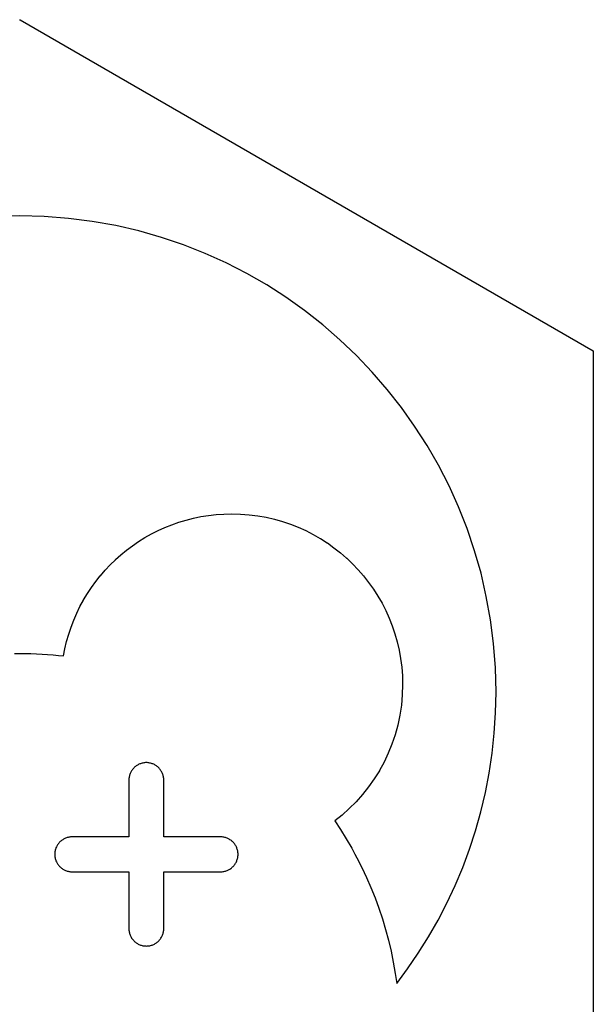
# Model space of a CAD drawing. Extents: x 3.18 to 5.53, y -3.25 to -0.52.
# Tile 10 of 25: x 4.29 to 4.38, y -2.06 to -1.89. Entities that reach past the tile are written whole.
import ezdxf

# ---------------------------------------------------------------- set-up
doc = ezdxf.new("R2010")
doc.units = 0
doc.header["$MEASUREMENT"] = 0
doc.layers.add('BLACK', color=7, linetype='CONTINUOUS')

msp = doc.modelspace()

# ---------------------------------------------------------------- linework, layer by layer
at = {"layer": 'BLACK', "linetype": 'CONTINUOUS'}
for p, q in [((4.28684, -1.89356), (4.28686, -1.89357)), ((4.28686, -1.89357), (4.28689, -1.89356)), ((4.28689, -1.89356), (4.2869, -1.89357)), ((4.2869, -1.89357), (4.28691, -1.89357)), ((4.28691, -1.89357), (4.38261, -1.94883)), ((4.28686, -1.92633), (4.28277, -1.92644)), ((4.29095, -1.92644), (4.28686, -1.92633)), ((4.29499, -1.92675), (4.29095, -1.92644)), ((4.29897, -1.92725), (4.29499, -1.92675)), ((4.30289, -1.92795), (4.29897, -1.92725)), ((4.30673, -1.92884), (4.30289, -1.92795)), ((4.31051, -1.92991), (4.30673, -1.92884)), ((4.3142, -1.93116), (4.31051, -1.92991)), ((4.31781, -1.93259), (4.3142, -1.93116)), ((4.32134, -1.93418), (4.31781, -1.93259)), ((4.32477, -1.93594), (4.32134, -1.93418)), ((4.3281, -1.93785), (4.32477, -1.93594)), ((4.33132, -1.93992), (4.3281, -1.93785)), ((4.33444, -1.94214), (4.33132, -1.93992)), ((4.33745, -1.9445), (4.33444, -1.94214)), ((4.34033, -1.947), (4.33745, -1.9445)), ((4.3431, -1.94964), (4.34033, -1.947)), ((4.34573, -1.9524), (4.3431, -1.94964)), ((4.38261, -1.94883), (4.38262, -1.94884)), ((4.38262, -1.94884), (4.38263, -1.94884)), ((4.38263, -1.94884), (4.38264, -1.94886)), ((4.38264, -1.94886), (4.38265, -1.94888)), ((4.38265, -1.94888), (4.38265, -1.94889)), ((4.38265, -1.94889), (4.38265, -1.9489)), ((4.38265, -1.9489), (4.38265, -2.00587)), ((4.34823, -1.95529), (4.34573, -1.9524)), ((4.35059, -1.95829), (4.34823, -1.95529)), ((4.35281, -1.96141), (4.35059, -1.95829)), ((4.35488, -1.96464), (4.35281, -1.96141)), ((4.3568, -1.96797), (4.35488, -1.96464)), ((4.35855, -1.9714), (4.3568, -1.96797)), ((4.36015, -1.97492), (4.35855, -1.9714)), ((4.31838, -1.97633), (4.31966, -1.97619)), ((4.31966, -1.97619), (4.32096, -1.9761)), ((4.31966, -1.97619), (4.31966, -1.97619)), ((4.31966, -1.97619), (4.31966, -1.97619)), ((4.32096, -1.9761), (4.32096, -1.9761)), ((4.32096, -1.9761), (4.32097, -1.9761)), ((4.32097, -1.9761), (4.32228, -1.97607)), ((4.32228, -1.97607), (4.32228, -1.97607)), ((4.32228, -1.97607), (4.32228, -1.97607)), ((4.32228, -1.97607), (4.32375, -1.97611)), ((4.32375, -1.97611), (4.32375, -1.97611)), ((4.32375, -1.97611), (4.32375, -1.97611)), ((4.32375, -1.97611), (4.32519, -1.97622)), ((4.36157, -1.97853), (4.36015, -1.97492)), ((4.31224, -1.97789), (4.31342, -1.97747)), ((4.31342, -1.97747), (4.31342, -1.97747)), ((4.31342, -1.97747), (4.31343, -1.97747)), ((4.31343, -1.97747), (4.31463, -1.97711)), ((4.31463, -1.97711), (4.31586, -1.9768)), ((4.31463, -1.97711), (4.31463, -1.97711)), ((4.31463, -1.97711), (4.31463, -1.97711)), ((4.31586, -1.9768), (4.31711, -1.97654)), ((4.31586, -1.9768), (4.31586, -1.9768)), ((4.31586, -1.9768), (4.31586, -1.9768)), ((4.31711, -1.97654), (4.31837, -1.97634)), ((4.31711, -1.97654), (4.31711, -1.97654)), ((4.31711, -1.97654), (4.31711, -1.97654)), ((4.31837, -1.97634), (4.31838, -1.97634)), ((4.31838, -1.97634), (4.31838, -1.97633)), ((4.32519, -1.97622), (4.3252, -1.97622)), ((4.3252, -1.97622), (4.3252, -1.97622)), ((4.3252, -1.97622), (4.32662, -1.9764)), ((4.32662, -1.9764), (4.32662, -1.9764)), ((4.32662, -1.9764), (4.32663, -1.9764)), ((4.32663, -1.9764), (4.32802, -1.97665)), ((4.32802, -1.97665), (4.32803, -1.97665)), ((4.32803, -1.97665), (4.32803, -1.97665)), ((4.32803, -1.97665), (4.3294, -1.97697)), ((4.3294, -1.97697), (4.32941, -1.97697)), ((4.32941, -1.97697), (4.32941, -1.97697)), ((4.32941, -1.97697), (4.33076, -1.97735)), ((4.33076, -1.97735), (4.33076, -1.97735)), ((4.33076, -1.97735), (4.33076, -1.97735)), ((4.33076, -1.97735), (4.33208, -1.9778)), ((4.33208, -1.9778), (4.33208, -1.9778)), ((4.33208, -1.9778), (4.33209, -1.9778)), ((4.33209, -1.9778), (4.33338, -1.97831)), ((4.30776, -1.98004), (4.30884, -1.97943)), ((4.30884, -1.97943), (4.30995, -1.97887)), ((4.30884, -1.97943), (4.30884, -1.97943)), ((4.30884, -1.97943), (4.30884, -1.97943)), ((4.30995, -1.97887), (4.31108, -1.97836)), ((4.30995, -1.97887), (4.30995, -1.97887)), ((4.30995, -1.97887), (4.30995, -1.97887)), ((4.31108, -1.97836), (4.31224, -1.97789)), ((4.31108, -1.97836), (4.31108, -1.97836)), ((4.31108, -1.97836), (4.31108, -1.97836)), ((4.31224, -1.97789), (4.31224, -1.97789)), ((4.31224, -1.97789), (4.31224, -1.97789)), ((4.33338, -1.97831), (4.33338, -1.97831)), ((4.33338, -1.97831), (4.33338, -1.97831)), ((4.33338, -1.97831), (4.33464, -1.97888)), ((4.33464, -1.97888), (4.33464, -1.97888)), ((4.33464, -1.97888), (4.33464, -1.97888)), ((4.33464, -1.97888), (4.33587, -1.97951)), ((4.36282, -1.98223), (4.36157, -1.97853)), ((4.3057, -1.98139), (4.30671, -1.98069)), ((4.30671, -1.98069), (4.30672, -1.98069)), ((4.30672, -1.98069), (4.30776, -1.98004)), ((4.30672, -1.98069), (4.30672, -1.98069)), ((4.30776, -1.98004), (4.30776, -1.98004)), ((4.30776, -1.98004), (4.30776, -1.98004)), ((4.33587, -1.97951), (4.33587, -1.97951)), ((4.33587, -1.97951), (4.33587, -1.97951)), ((4.33587, -1.97951), (4.33706, -1.9802)), ((4.33706, -1.9802), (4.33707, -1.9802)), ((4.33707, -1.9802), (4.33707, -1.9802)), ((4.33707, -1.9802), (4.33822, -1.98094)), ((4.33822, -1.98094), (4.33822, -1.98094)), ((4.33822, -1.98094), (4.33823, -1.98094)), ((4.33823, -1.98094), (4.33934, -1.98174)), ((4.30376, -1.98291), (4.30471, -1.98213)), ((4.30471, -1.98213), (4.3057, -1.98139)), ((4.30471, -1.98213), (4.30471, -1.98213)), ((4.30471, -1.98213), (4.30471, -1.98213)), ((4.3057, -1.98139), (4.3057, -1.98139)), ((4.3057, -1.98139), (4.3057, -1.98139)), ((4.33934, -1.98174), (4.33934, -1.98174)), ((4.33934, -1.98174), (4.33934, -1.98174)), ((4.33934, -1.98174), (4.34042, -1.98258)), ((4.34042, -1.98258), (4.34042, -1.98258)), ((4.34042, -1.98258), (4.34042, -1.98259)), ((4.34042, -1.98259), (4.34145, -1.98348)), ((4.3639, -1.986), (4.36282, -1.98223)), ((4.30196, -1.98458), (4.30284, -1.98373)), ((4.30284, -1.98372), (4.30376, -1.98291)), ((4.30284, -1.98373), (4.30284, -1.98372)), ((4.30284, -1.98373), (4.30284, -1.98373)), ((4.30376, -1.98291), (4.30376, -1.98291)), ((4.30376, -1.98291), (4.30376, -1.98291)), ((4.34145, -1.98348), (4.34145, -1.98348)), ((4.34145, -1.98348), (4.34146, -1.98348)), ((4.34146, -1.98348), (4.34244, -1.98442)), ((4.34244, -1.98442), (4.34244, -1.98443)), ((4.30032, -1.98641), (4.30112, -1.98548)), ((4.30112, -1.98548), (4.30196, -1.98458)), ((4.30112, -1.98548), (4.30112, -1.98548)), ((4.30112, -1.98548), (4.30112, -1.98548)), ((4.30196, -1.98458), (4.30196, -1.98458)), ((4.30196, -1.98458), (4.30196, -1.98458)), ((4.34244, -1.98443), (4.34245, -1.98443)), ((4.34245, -1.98443), (4.34339, -1.98541)), ((4.34339, -1.98541), (4.34339, -1.98542)), ((4.34339, -1.98542), (4.34339, -1.98542)), ((4.34339, -1.98542), (4.34428, -1.98645)), ((4.36478, -1.98985), (4.3639, -1.986)), ((4.29883, -1.98837), (4.29955, -1.98737)), ((4.29955, -1.98737), (4.30031, -1.98641)), ((4.29955, -1.98737), (4.29955, -1.98737)), ((4.29955, -1.98737), (4.29955, -1.98737)), ((4.30031, -1.98641), (4.30032, -1.98641)), ((4.30032, -1.98641), (4.30032, -1.98641)), ((4.34428, -1.98645), (4.34428, -1.98645)), ((4.34428, -1.98645), (4.34429, -1.98645)), ((4.34429, -1.98645), (4.34513, -1.98753)), ((4.34513, -1.98753), (4.34513, -1.98753)), ((4.34513, -1.98753), (4.34513, -1.98753)), ((4.34513, -1.98753), (4.34593, -1.98864)), ((4.29815, -1.9894), (4.29883, -1.98837)), ((4.29883, -1.98837), (4.29883, -1.98837)), ((4.29883, -1.98837), (4.29883, -1.98837)), ((4.34593, -1.98864), (4.34593, -1.98865)), ((4.34593, -1.98865), (4.34593, -1.98865)), ((4.34593, -1.98865), (4.34667, -1.9898)), ((4.29692, -1.99154), (4.29751, -1.99046)), ((4.29751, -1.99045), (4.29815, -1.9894)), ((4.29751, -1.99046), (4.29751, -1.99045)), ((4.29751, -1.99046), (4.29751, -1.99046)), ((4.29815, -1.9894), (4.29815, -1.9894)), ((4.29815, -1.9894), (4.29815, -1.9894)), ((4.34667, -1.9898), (4.34667, -1.9898)), ((4.34667, -1.9898), (4.34667, -1.98981)), ((4.34667, -1.98981), (4.34736, -1.991)), ((4.34736, -1.991), (4.34736, -1.991)), ((4.34736, -1.991), (4.34736, -1.991)), ((4.34736, -1.991), (4.34799, -1.99223)), ((4.36548, -1.99376), (4.36478, -1.98985)), ((4.29637, -1.99266), (4.29692, -1.99155)), ((4.29692, -1.99155), (4.29692, -1.99154)), ((4.29692, -1.99154), (4.29692, -1.99154)), ((4.34799, -1.99223), (4.34799, -1.99223)), ((4.34799, -1.99223), (4.34799, -1.99223)), ((4.34799, -1.99223), (4.34856, -1.99349)), ((4.29543, -1.99497), (4.29587, -1.99381)), ((4.29587, -1.99381), (4.29588, -1.9938)), ((4.29588, -1.9938), (4.29637, -1.99266)), ((4.29588, -1.9938), (4.29588, -1.9938)), ((4.29637, -1.99266), (4.29637, -1.99266)), ((4.29637, -1.99266), (4.29637, -1.99266)), ((4.34856, -1.99349), (4.34856, -1.99349)), ((4.34856, -1.99349), (4.34856, -1.99349)), ((4.34856, -1.99349), (4.34907, -1.99478)), ((4.36599, -1.99774), (4.36548, -1.99376)), ((4.29503, -1.99616), (4.29543, -1.99497)), ((4.29543, -1.99497), (4.29543, -1.99497)), ((4.29543, -1.99497), (4.29543, -1.99497)), ((4.34907, -1.99478), (4.34907, -1.99479)), ((4.34907, -1.99479), (4.34907, -1.99479)), ((4.34907, -1.99479), (4.34952, -1.99611)), ((4.29439, -1.99861), (4.29468, -1.99738)), ((4.29468, -1.99738), (4.29503, -1.99617)), ((4.29468, -1.99738), (4.29468, -1.99738)), ((4.29468, -1.99738), (4.29468, -1.99738)), ((4.29503, -1.99617), (4.29503, -1.99616)), ((4.29503, -1.99616), (4.29503, -1.99616)), ((4.34952, -1.99611), (4.34952, -1.99611)), ((4.34952, -1.99611), (4.34952, -1.99611)), ((4.34952, -1.99611), (4.3499, -1.99746)), ((4.3499, -1.99746), (4.3499, -1.99746)), ((4.3499, -1.99746), (4.3499, -1.99747)), ((4.3499, -1.99747), (4.35022, -1.99884)), ((4.29417, -1.99979), (4.29439, -1.99862)), ((4.29439, -1.99862), (4.29439, -1.99861)), ((4.29439, -1.99861), (4.29439, -1.99861)), ((4.35022, -1.99884), (4.35022, -1.99884)), ((4.35022, -1.99884), (4.35022, -1.99884)), ((4.35022, -1.99884), (4.35047, -2.00024)), ((4.3663, -2.00178), (4.36599, -1.99774)), ((4.28599, -1.99938), (4.28686, -1.99937)), ((4.28686, -1.99937), (4.28686, -1.99937)), ((4.28686, -1.99937), (4.28686, -1.99937)), ((4.28686, -1.99937), (4.2878, -1.99938)), ((4.2878, -1.99938), (4.2878, -1.99938)), ((4.2878, -1.99938), (4.2878, -1.99938)), ((4.2878, -1.99938), (4.28873, -1.9994)), ((4.28873, -1.9994), (4.28873, -1.9994)), ((4.28873, -1.9994), (4.28873, -1.9994)), ((4.28873, -1.9994), (4.28966, -1.99943)), ((4.28966, -1.99943), (4.28966, -1.99943)), ((4.28966, -1.99943), (4.28966, -1.99943)), ((4.28966, -1.99943), (4.29058, -1.99948)), ((4.29058, -1.99948), (4.29058, -1.99948)), ((4.29058, -1.99948), (4.29059, -1.99948)), ((4.29059, -1.99948), (4.29151, -1.99954)), ((4.29151, -1.99954), (4.29151, -1.99954)), ((4.29151, -1.99954), (4.29151, -1.99954)), ((4.29151, -1.99954), (4.29242, -1.99961)), ((4.29242, -1.99961), (4.29242, -1.99961)), ((4.29242, -1.99961), (4.29243, -1.99961)), ((4.29243, -1.99961), (4.29334, -1.9997)), ((4.29334, -1.9997), (4.29334, -1.9997)), ((4.29334, -1.9997), (4.29334, -1.9997)), ((4.29334, -1.9997), (4.29417, -1.99979)), ((4.35047, -2.00024), (4.35047, -2.00025)), ((4.35047, -2.00025), (4.35047, -2.00025)), ((4.35047, -2.00025), (4.35065, -2.00167)), ((4.35065, -2.00167), (4.35065, -2.00167)), ((4.35065, -2.00167), (4.35065, -2.00168)), ((4.35065, -2.00168), (4.35076, -2.00312)), ((4.3664, -2.00587), (4.3663, -2.00178)), ((4.35076, -2.00312), (4.35076, -2.00312)), ((4.35076, -2.00312), (4.35076, -2.00312)), ((4.35076, -2.00312), (4.3508, -2.00459)), ((4.3508, -2.00459), (4.35075, -2.00632)), ((4.3508, -2.00459), (4.3508, -2.00459)), ((4.3508, -2.00459), (4.3508, -2.00459)), ((4.3508, -2.00459), (4.3508, -2.00459)), ((4.3508, -2.00459), (4.3508, -2.00459)), ((4.35075, -2.00632), (4.3506, -2.00802)), ((4.35075, -2.00632), (4.35075, -2.00632)), ((4.35075, -2.00632), (4.35075, -2.00632)), ((4.36633, -2.0093), (4.3664, -2.00587)), ((4.38265, -2.00587), (4.38265, -2.05941)), ((4.35059, -2.00803), (4.35034, -2.0097)), ((4.3506, -2.00802), (4.35059, -2.00803)), ((4.35059, -2.00803), (4.35059, -2.00803)), ((4.35034, -2.00971), (4.34999, -2.01134)), ((4.35034, -2.0097), (4.35034, -2.0097)), ((4.35034, -2.0097), (4.35034, -2.00971)), ((4.36611, -2.01269), (4.36633, -2.0093)), ((4.34999, -2.01135), (4.34955, -2.01295)), ((4.34999, -2.01134), (4.34999, -2.01135)), ((4.34999, -2.01135), (4.34999, -2.01135)), ((4.34955, -2.01295), (4.34902, -2.01452)), ((4.34955, -2.01295), (4.34955, -2.01295)), ((4.34955, -2.01295), (4.34955, -2.01295)), ((4.36576, -2.01604), (4.36611, -2.01269)), ((4.34902, -2.01452), (4.3484, -2.01604)), ((4.34902, -2.01452), (4.34902, -2.01452)), ((4.34902, -2.01452), (4.34902, -2.01452)), ((4.3484, -2.01605), (4.3477, -2.01752)), ((4.3484, -2.01604), (4.3484, -2.01604)), ((4.3484, -2.01604), (4.3484, -2.01605)), ((4.36526, -2.01935), (4.36576, -2.01604)), ((4.30563, -2.01885), (4.30555, -2.01896)), ((4.30571, -2.01874), (4.30563, -2.01885)), ((4.3058, -2.01863), (4.30571, -2.01874)), ((4.30589, -2.01853), (4.3058, -2.01863)), ((4.30599, -2.01843), (4.30589, -2.01853)), ((4.30609, -2.01834), (4.30599, -2.01843)), ((4.30619, -2.01825), (4.30609, -2.01834)), ((4.3063, -2.01817), (4.30619, -2.01825)), ((4.30641, -2.01809), (4.3063, -2.01817)), ((4.30653, -2.01802), (4.30641, -2.01809)), ((4.30665, -2.01796), (4.30653, -2.01802)), ((4.30677, -2.01789), (4.30665, -2.01796)), ((4.3069, -2.01784), (4.30677, -2.01789)), ((4.30703, -2.01779), (4.3069, -2.01784)), ((4.30716, -2.01774), (4.30703, -2.01779)), ((4.30729, -2.01771), (4.30716, -2.01774)), ((4.30743, -2.01768), (4.30729, -2.01771)), ((4.30757, -2.01765), (4.30743, -2.01768)), ((4.30771, -2.01763), (4.30757, -2.01765)), ((4.30786, -2.01762), (4.30771, -2.01763)), ((4.308, -2.01762), (4.30786, -2.01762)), ((4.30815, -2.01762), (4.308, -2.01762)), ((4.30829, -2.01763), (4.30815, -2.01762)), ((4.30844, -2.01765), (4.30829, -2.01763)), ((4.30858, -2.01768), (4.30844, -2.01765)), ((4.30871, -2.01771), (4.30858, -2.01768)), ((4.30885, -2.01774), (4.30871, -2.01771)), ((4.30898, -2.01779), (4.30885, -2.01774)), ((4.30911, -2.01784), (4.30898, -2.01779)), ((4.30924, -2.01789), (4.30911, -2.01784)), ((4.30936, -2.01795), (4.30924, -2.01789)), ((4.30948, -2.01802), (4.30936, -2.01795)), ((4.3096, -2.01809), (4.30948, -2.01802)), ((4.30971, -2.01817), (4.3096, -2.01809)), ((4.30982, -2.01825), (4.30971, -2.01817)), ((4.30992, -2.01834), (4.30982, -2.01825)), ((4.31002, -2.01843), (4.30992, -2.01834)), ((4.31012, -2.01853), (4.31002, -2.01843)), ((4.31021, -2.01863), (4.31012, -2.01853)), ((4.3103, -2.01874), (4.31021, -2.01863)), ((4.31038, -2.01885), (4.3103, -2.01874)), ((4.31045, -2.01896), (4.31038, -2.01885)), ((4.3477, -2.01753), (4.34692, -2.01895)), ((4.34692, -2.01895), (4.34692, -2.01895)), ((4.34692, -2.01895), (4.34692, -2.01896)), ((4.3477, -2.01752), (4.3477, -2.01752)), ((4.3477, -2.01752), (4.3477, -2.01753)), ((4.3051, -2.02027), (4.30509, -2.02041)), ((4.30509, -2.02041), (4.30509, -2.02042)), ((4.30509, -2.02042), (4.30509, -2.02993)), ((4.30512, -2.02012), (4.3051, -2.02027)), ((4.30514, -2.01998), (4.30512, -2.02012)), ((4.30517, -2.01985), (4.30514, -2.01998)), ((4.30521, -2.01971), (4.30517, -2.01985)), ((4.30525, -2.01958), (4.30521, -2.01971)), ((4.3053, -2.01945), (4.30525, -2.01958)), ((4.30536, -2.01932), (4.3053, -2.01945)), ((4.30542, -2.0192), (4.30536, -2.01932)), ((4.30548, -2.01908), (4.30542, -2.0192)), ((4.30555, -2.01896), (4.30548, -2.01908)), ((4.31053, -2.01908), (4.31045, -2.01896)), ((4.31059, -2.0192), (4.31053, -2.01908)), ((4.31065, -2.01932), (4.31059, -2.0192)), ((4.31071, -2.01945), (4.31065, -2.01932)), ((4.31075, -2.01958), (4.31071, -2.01945)), ((4.3108, -2.01971), (4.31075, -2.01958)), ((4.31083, -2.01984), (4.3108, -2.01971)), ((4.31086, -2.01998), (4.31083, -2.01984)), ((4.31089, -2.02012), (4.31086, -2.01998)), ((4.3109, -2.02027), (4.31089, -2.02012)), ((4.31091, -2.02041), (4.3109, -2.02027)), ((4.31092, -2.02042), (4.31091, -2.02041)), ((4.31092, -2.02993), (4.31092, -2.02042)), ((4.34606, -2.02034), (4.34512, -2.02166)), ((4.34692, -2.01896), (4.34606, -2.02033)), ((4.34606, -2.02033), (4.34606, -2.02034)), ((4.34606, -2.02034), (4.34606, -2.02034)), ((4.36463, -2.02261), (4.36526, -2.01935)), ((4.34512, -2.02166), (4.34411, -2.02293)), ((4.34512, -2.02166), (4.34512, -2.02166)), ((4.34512, -2.02166), (4.34512, -2.02166)), ((4.34411, -2.02293), (4.34304, -2.02414)), ((4.34411, -2.02293), (4.34411, -2.02293)), ((4.34411, -2.02293), (4.34411, -2.02293)), ((4.36387, -2.02582), (4.36463, -2.02261)), ((4.34189, -2.02529), (4.34069, -2.02637)), ((4.34303, -2.02414), (4.34189, -2.02529)), ((4.34189, -2.02529), (4.34189, -2.02529)), ((4.34189, -2.02529), (4.34189, -2.02529)), ((4.34304, -2.02414), (4.34303, -2.02414)), ((4.34304, -2.02414), (4.34304, -2.02414)), ((4.34068, -2.02637), (4.33948, -2.02733)), ((4.34069, -2.02637), (4.34068, -2.02637)), ((4.34069, -2.02637), (4.34069, -2.02637)), ((4.36299, -2.02898), (4.36387, -2.02582)), ((4.33948, -2.02733), (4.34044, -2.02878)), ((4.34044, -2.02878), (4.34044, -2.02878)), ((4.34044, -2.02878), (4.34044, -2.02878)), ((4.34044, -2.02878), (4.3414, -2.03033)), ((4.29415, -2.03041), (4.29404, -2.03048)), ((4.29427, -2.03034), (4.29415, -2.03041)), ((4.2944, -2.03028), (4.29427, -2.03034)), ((4.29452, -2.03023), (4.2944, -2.03028)), ((4.29465, -2.03018), (4.29452, -2.03023)), ((4.29479, -2.03013), (4.29465, -2.03018)), ((4.29492, -2.0301), (4.29479, -2.03013)), ((4.29506, -2.03007), (4.29492, -2.0301)), ((4.2952, -2.03005), (4.29506, -2.03007)), ((4.29534, -2.03003), (4.2952, -2.03005)), ((4.29549, -2.03002), (4.29534, -2.03003)), ((4.2956, -2.03002), (4.29549, -2.03002)), ((4.29549, -2.03002), (4.29549, -2.03002)), ((4.305, -2.03002), (4.2956, -2.03002)), ((4.30507, -2.02999), (4.305, -2.03002)), ((4.30509, -2.02993), (4.30507, -2.02999)), ((4.31094, -2.02999), (4.31092, -2.02993)), ((4.311, -2.03002), (4.31094, -2.02999)), ((4.32051, -2.03002), (4.311, -2.03002)), ((4.32052, -2.03002), (4.32051, -2.03002)), ((4.32067, -2.03003), (4.32052, -2.03002)), ((4.32081, -2.03005), (4.32067, -2.03003)), ((4.32095, -2.03007), (4.32081, -2.03005)), ((4.32109, -2.0301), (4.32095, -2.03007)), ((4.32122, -2.03013), (4.32109, -2.0301)), ((4.32136, -2.03018), (4.32122, -2.03013)), ((4.32148, -2.03023), (4.32136, -2.03018)), ((4.32161, -2.03028), (4.32148, -2.03023)), ((4.32174, -2.03034), (4.32161, -2.03028)), ((4.32186, -2.03041), (4.32174, -2.03034)), ((4.32197, -2.03048), (4.32186, -2.03041)), ((4.3414, -2.03033), (4.3414, -2.03033)), ((4.3414, -2.03033), (4.3414, -2.03033)), ((4.3414, -2.03033), (4.34231, -2.0319)), ((4.36197, -2.03209), (4.36299, -2.02898)), ((4.29282, -2.03208), (4.29278, -2.03222)), ((4.29286, -2.03195), (4.29282, -2.03208)), ((4.29291, -2.03182), (4.29286, -2.03195)), ((4.29297, -2.0317), (4.29291, -2.03182)), ((4.29303, -2.03157), (4.29297, -2.0317)), ((4.2931, -2.03145), (4.29303, -2.03157)), ((4.29317, -2.03134), (4.2931, -2.03145)), ((4.29325, -2.03122), (4.29317, -2.03134)), ((4.29333, -2.03112), (4.29325, -2.03122)), ((4.29342, -2.03101), (4.29333, -2.03112)), ((4.29351, -2.03091), (4.29342, -2.03101)), ((4.29361, -2.03081), (4.29351, -2.03091)), ((4.29371, -2.03072), (4.29361, -2.03081)), ((4.29381, -2.03064), (4.29371, -2.03072)), ((4.29392, -2.03056), (4.29381, -2.03064)), ((4.29404, -2.03048), (4.29392, -2.03056)), ((4.32209, -2.03056), (4.32197, -2.03048)), ((4.3222, -2.03064), (4.32209, -2.03056)), ((4.3223, -2.03072), (4.3222, -2.03064)), ((4.3224, -2.03081), (4.3223, -2.03072)), ((4.3225, -2.03091), (4.3224, -2.03081)), ((4.32259, -2.03101), (4.3225, -2.03091)), ((4.32268, -2.03112), (4.32259, -2.03101)), ((4.32276, -2.03122), (4.32268, -2.03112)), ((4.32284, -2.03134), (4.32276, -2.03122)), ((4.32291, -2.03145), (4.32284, -2.03134)), ((4.32298, -2.03157), (4.32291, -2.03145)), ((4.32304, -2.0317), (4.32298, -2.03157)), ((4.32309, -2.03182), (4.32304, -2.0317)), ((4.32314, -2.03195), (4.32309, -2.03182)), ((4.32319, -2.03208), (4.32314, -2.03195)), ((4.32322, -2.03222), (4.32319, -2.03208)), ((4.34231, -2.0319), (4.34231, -2.03191)), ((4.34231, -2.03191), (4.34231, -2.03191)), ((4.34231, -2.03191), (4.34284, -2.03289)), ((4.36084, -2.03514), (4.36197, -2.03209)), ((4.29271, -2.03264), (4.2927, -2.03278)), ((4.2927, -2.03278), (4.2927, -2.03293)), ((4.2927, -2.03293), (4.2927, -2.03307)), ((4.2927, -2.03307), (4.29271, -2.03322)), ((4.29273, -2.0325), (4.29271, -2.03264)), ((4.29271, -2.03322), (4.29273, -2.03336)), ((4.29275, -2.03236), (4.29273, -2.0325)), ((4.29273, -2.03336), (4.29275, -2.0335)), ((4.29278, -2.03222), (4.29275, -2.03236)), ((4.29275, -2.0335), (4.29278, -2.03364)), ((4.29278, -2.03364), (4.29282, -2.03377)), ((4.32319, -2.03377), (4.32322, -2.03364)), ((4.32326, -2.03236), (4.32322, -2.03222)), ((4.32322, -2.03364), (4.32326, -2.0335)), ((4.32328, -2.0325), (4.32326, -2.03236)), ((4.32326, -2.0335), (4.32328, -2.03336)), ((4.3233, -2.03264), (4.32328, -2.0325)), ((4.32328, -2.03336), (4.3233, -2.03322)), ((4.32331, -2.03278), (4.3233, -2.03264)), ((4.3233, -2.03322), (4.32331, -2.03307)), ((4.32331, -2.03293), (4.32331, -2.03278)), ((4.32331, -2.03307), (4.32331, -2.03293)), ((4.34284, -2.03289), (4.34318, -2.03351)), ((4.34318, -2.03351), (4.34318, -2.03351)), ((4.34318, -2.03351), (4.34318, -2.03351)), ((4.34318, -2.03351), (4.344, -2.03514)), ((4.29282, -2.03377), (4.29286, -2.03391)), ((4.29286, -2.03391), (4.29291, -2.03403)), ((4.29291, -2.03403), (4.29297, -2.03416)), ((4.29297, -2.03416), (4.29303, -2.03428)), ((4.29303, -2.03428), (4.2931, -2.0344)), ((4.2931, -2.0344), (4.29317, -2.03452)), ((4.29317, -2.03452), (4.29325, -2.03463)), ((4.29325, -2.03463), (4.29333, -2.03474)), ((4.29333, -2.03474), (4.29342, -2.03485)), ((4.29342, -2.03485), (4.29351, -2.03495)), ((4.29351, -2.03495), (4.29361, -2.03504)), ((4.29361, -2.03504), (4.29371, -2.03513)), ((4.29371, -2.03513), (4.29381, -2.03522)), ((4.29381, -2.03522), (4.29392, -2.0353)), ((4.29392, -2.0353), (4.29404, -2.03538)), ((4.29404, -2.03538), (4.29415, -2.03545)), ((4.32186, -2.03545), (4.32197, -2.03538)), ((4.32197, -2.03538), (4.32209, -2.0353)), ((4.32209, -2.0353), (4.3222, -2.03522)), ((4.3222, -2.03522), (4.3223, -2.03513)), ((4.3223, -2.03513), (4.3224, -2.03504)), ((4.3224, -2.03504), (4.3225, -2.03495)), ((4.3225, -2.03495), (4.32259, -2.03485)), ((4.32259, -2.03485), (4.32268, -2.03474)), ((4.32268, -2.03474), (4.32276, -2.03463)), ((4.32276, -2.03463), (4.32284, -2.03452)), ((4.32284, -2.03452), (4.32291, -2.0344)), ((4.32291, -2.0344), (4.32298, -2.03428)), ((4.32298, -2.03428), (4.32304, -2.03416)), ((4.32304, -2.03416), (4.32309, -2.03403)), ((4.32309, -2.03403), (4.32314, -2.03391)), ((4.32314, -2.03391), (4.32319, -2.03377)), ((4.344, -2.03514), (4.344, -2.03515)), ((4.344, -2.03515), (4.34401, -2.03515)), ((4.34401, -2.03515), (4.34478, -2.0368)), ((4.35958, -2.03813), (4.36084, -2.03514)), ((4.29415, -2.03545), (4.29427, -2.03552)), ((4.29427, -2.03552), (4.2944, -2.03558)), ((4.2944, -2.03558), (4.29452, -2.03563)), ((4.29452, -2.03563), (4.29465, -2.03568)), ((4.29465, -2.03568), (4.29479, -2.03572)), ((4.29479, -2.03572), (4.29492, -2.03576)), ((4.29492, -2.03576), (4.29506, -2.03579)), ((4.29506, -2.03579), (4.2952, -2.03581)), ((4.2952, -2.03581), (4.29534, -2.03583)), ((4.29534, -2.03583), (4.29549, -2.03584)), ((4.29549, -2.03584), (4.29549, -2.03584)), ((4.29549, -2.03584), (4.305, -2.03584)), ((4.305, -2.03584), (4.30507, -2.03587)), ((4.30507, -2.03587), (4.30509, -2.03593)), ((4.30509, -2.03593), (4.30509, -2.04544)), ((4.31092, -2.03593), (4.31094, -2.03587)), ((4.31092, -2.04544), (4.31092, -2.03593)), ((4.31094, -2.03587), (4.311, -2.03584)), ((4.311, -2.03584), (4.32051, -2.03584)), ((4.32051, -2.03584), (4.32052, -2.03584)), ((4.32052, -2.03584), (4.32067, -2.03583)), ((4.32067, -2.03583), (4.32081, -2.03581)), ((4.32081, -2.03581), (4.32095, -2.03579)), ((4.32095, -2.03579), (4.32109, -2.03576)), ((4.32109, -2.03576), (4.32122, -2.03572)), ((4.32122, -2.03572), (4.32136, -2.03568)), ((4.32136, -2.03568), (4.32148, -2.03563)), ((4.32148, -2.03563), (4.32161, -2.03558)), ((4.32161, -2.03558), (4.32174, -2.03552)), ((4.32174, -2.03552), (4.32186, -2.03545)), ((4.34478, -2.0368), (4.34478, -2.03681)), ((4.34478, -2.03681), (4.34478, -2.03681)), ((4.34478, -2.03681), (4.34551, -2.03849)), ((4.34551, -2.03849), (4.34551, -2.03849)), ((4.34551, -2.03849), (4.34552, -2.03849)), ((4.34552, -2.03849), (4.3462, -2.0402)), ((4.35821, -2.04106), (4.35958, -2.03813)), ((4.3462, -2.0402), (4.3462, -2.0402)), ((4.3462, -2.0402), (4.3462, -2.0402)), ((4.3462, -2.0402), (4.34683, -2.04193)), ((4.34683, -2.04193), (4.34683, -2.04194)), ((4.34683, -2.04194), (4.34683, -2.04194)), ((4.34683, -2.04194), (4.34742, -2.04369)), ((4.35672, -2.04392), (4.35821, -2.04106)), ((4.34742, -2.04369), (4.34742, -2.04369)), ((4.34742, -2.04369), (4.34742, -2.0437)), ((4.34742, -2.0437), (4.34795, -2.04547)), ((4.35512, -2.04671), (4.35672, -2.04392)), ((4.30509, -2.04544), (4.30509, -2.04544)), ((4.30509, -2.04544), (4.3051, -2.04559)), ((4.3051, -2.04559), (4.30512, -2.04573)), ((4.30512, -2.04573), (4.30514, -2.04587)), ((4.30514, -2.04587), (4.30517, -2.04601)), ((4.30517, -2.04601), (4.30521, -2.04615)), ((4.30521, -2.04615), (4.30525, -2.04628)), ((4.30525, -2.04628), (4.3053, -2.04641)), ((4.3053, -2.04641), (4.30536, -2.04654)), ((4.30536, -2.04654), (4.30542, -2.04666)), ((4.30542, -2.04666), (4.30548, -2.04678)), ((4.30548, -2.04678), (4.30555, -2.0469)), ((4.30555, -2.0469), (4.30563, -2.04701)), ((4.31038, -2.04701), (4.31045, -2.0469)), ((4.31045, -2.0469), (4.31053, -2.04678)), ((4.31053, -2.04678), (4.31059, -2.04666)), ((4.31059, -2.04666), (4.31065, -2.04654)), ((4.31065, -2.04654), (4.31071, -2.04641)), ((4.31071, -2.04641), (4.31075, -2.04628)), ((4.31075, -2.04628), (4.3108, -2.04615)), ((4.3108, -2.04615), (4.31083, -2.04601)), ((4.31083, -2.04601), (4.31086, -2.04587)), ((4.31086, -2.04587), (4.31089, -2.04573)), ((4.31089, -2.04573), (4.3109, -2.04559)), ((4.3109, -2.04559), (4.31091, -2.04544)), ((4.31091, -2.04544), (4.31092, -2.04544)), ((4.34795, -2.04547), (4.34795, -2.04547)), ((4.34795, -2.04547), (4.34795, -2.04548)), ((4.34795, -2.04548), (4.34844, -2.04727)), ((4.35341, -2.04943), (4.35512, -2.04671)), ((4.30563, -2.04701), (4.30571, -2.04712)), ((4.30571, -2.04712), (4.3058, -2.04723)), ((4.3058, -2.04723), (4.30589, -2.04733)), ((4.30589, -2.04733), (4.30599, -2.04742)), ((4.30599, -2.04742), (4.30609, -2.04752)), ((4.30609, -2.04752), (4.30619, -2.0476)), ((4.30619, -2.0476), (4.3063, -2.04769)), ((4.3063, -2.04769), (4.30641, -2.04776)), ((4.30641, -2.04776), (4.30653, -2.04783)), ((4.30653, -2.04783), (4.30665, -2.0479)), ((4.30665, -2.0479), (4.30677, -2.04796)), ((4.30677, -2.04796), (4.3069, -2.04802)), ((4.3069, -2.04802), (4.30703, -2.04807)), ((4.30703, -2.04807), (4.30716, -2.04811)), ((4.30716, -2.04811), (4.30729, -2.04815)), ((4.30729, -2.04815), (4.30743, -2.04818)), ((4.30743, -2.04818), (4.30757, -2.0482)), ((4.30757, -2.0482), (4.30771, -2.04822)), ((4.30771, -2.04822), (4.30786, -2.04823)), ((4.30786, -2.04823), (4.308, -2.04824)), ((4.308, -2.04824), (4.30815, -2.04823)), ((4.30815, -2.04823), (4.30829, -2.04822)), ((4.30829, -2.04822), (4.30844, -2.0482)), ((4.30844, -2.0482), (4.30858, -2.04818)), ((4.30858, -2.04818), (4.30871, -2.04815)), ((4.30871, -2.04815), (4.30885, -2.04811)), ((4.30885, -2.04811), (4.30898, -2.04807)), ((4.30898, -2.04807), (4.30911, -2.04802)), ((4.30911, -2.04802), (4.30924, -2.04796)), ((4.30924, -2.04796), (4.30936, -2.0479)), ((4.30936, -2.0479), (4.30948, -2.04783)), ((4.30948, -2.04783), (4.3096, -2.04776)), ((4.3096, -2.04776), (4.30971, -2.04768)), ((4.30971, -2.04768), (4.30982, -2.0476)), ((4.30982, -2.0476), (4.30992, -2.04752)), ((4.30992, -2.04752), (4.31002, -2.04742)), ((4.31002, -2.04742), (4.31012, -2.04733)), ((4.31012, -2.04733), (4.31021, -2.04723)), ((4.31021, -2.04723), (4.3103, -2.04712)), ((4.3103, -2.04712), (4.31038, -2.04701)), ((4.34844, -2.04727), (4.34844, -2.04728)), ((4.34844, -2.04728), (4.34844, -2.04728)), ((4.34844, -2.04728), (4.34887, -2.0491)), ((4.34887, -2.0491), (4.34887, -2.0491)), ((4.34887, -2.0491), (4.34887, -2.0491)), ((4.34887, -2.0491), (4.34925, -2.05094)), ((4.3516, -2.05207), (4.35341, -2.04943)), ((4.34925, -2.05094), (4.34925, -2.05094)), ((4.34925, -2.05094), (4.34925, -2.05094)), ((4.34925, -2.05094), (4.34958, -2.0528)), ((4.34958, -2.0528), (4.34958, -2.0528)), ((4.34958, -2.0528), (4.34958, -2.0528)), ((4.34958, -2.0528), (4.34982, -2.05447)), ((4.34982, -2.05447), (4.3516, -2.05207))]:
    msp.add_line(p, q, dxfattribs=at)

doc.saveas('drawing.dxf')
